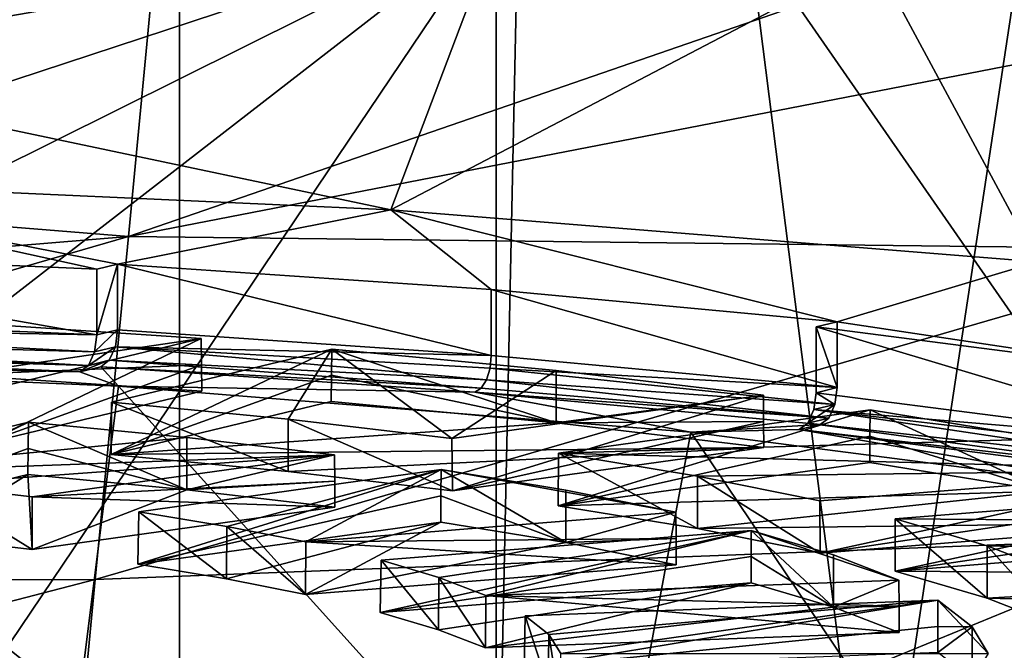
# Model space of a CAD drawing. Header units: millimetres. Extents: x -22 to 72, y 0 to 291.
# Tile 73 of 99: x 3.26 to 6.22, y 261.96 to 263.86. Entities that reach past the tile are written whole.
import ezdxf

# ---------------------------------------------------------------- set-up
doc = ezdxf.new("R2010")
doc.units = ezdxf.units.MM
doc.header["$LTSCALE"] = 65.185185
for name, color, linetype in [('117', 7, 'CONTINUOUS'), ('125', 7, 'CONTINUOUS'), ('129', 7, 'CONTINUOUS'), ('131', 7, 'CONTINUOUS'), ('134', 7, 'CONTINUOUS'), ('137', 7, 'CONTINUOUS'), ('144', 7, 'CONTINUOUS'), ('154', 7, 'CONTINUOUS'), ('156', 7, 'CONTINUOUS'), ('157', 7, 'CONTINUOUS'), ('159', 7, 'CONTINUOUS'), ('181', 7, 'CONTINUOUS'), ('184', 7, 'CONTINUOUS'), ('188', 7, 'CONTINUOUS'), ('192', 7, 'CONTINUOUS'), ('23', 7, 'CONTINUOUS'), ('28', 7, 'CONTINUOUS'), ('294', 7, 'CONTINUOUS'), ('295', 7, 'CONTINUOUS'), ('296', 7, 'CONTINUOUS'), ('297', 7, 'CONTINUOUS'), ('328', 7, 'CONTINUOUS'), ('330', 7, 'CONTINUOUS'), ('331', 7, 'CONTINUOUS'), ('332', 7, 'CONTINUOUS'), ('346', 7, 'CONTINUOUS'), ('347', 7, 'CONTINUOUS'), ('348', 7, 'CONTINUOUS'), ('349', 7, 'CONTINUOUS'), ('350', 7, 'CONTINUOUS'), ('351', 7, 'CONTINUOUS'), ('358', 7, 'CONTINUOUS'), ('359', 7, 'CONTINUOUS'), ('360', 7, 'CONTINUOUS'), ('361', 7, 'CONTINUOUS'), ('362', 7, 'CONTINUOUS'), ('363', 7, 'CONTINUOUS'), ('400', 7, 'CONTINUOUS'), ('401', 7, 'CONTINUOUS'), ('402', 7, 'CONTINUOUS'), ('403', 7, 'CONTINUOUS'), ('404', 7, 'CONTINUOUS'), ('405', 7, 'CONTINUOUS'), ('502', 7, 'CONTINUOUS'), ('503', 7, 'CONTINUOUS'), ('504', 7, 'CONTINUOUS'), ('505', 7, 'CONTINUOUS'), ('506', 7, 'CONTINUOUS'), ('507', 7, 'CONTINUOUS'), ('508', 7, 'CONTINUOUS'), ('509', 7, 'CONTINUOUS'), ('511', 7, 'CONTINUOUS'), ('513', 7, 'CONTINUOUS'), ('580', 7, 'CONTINUOUS'), ('581', 7, 'CONTINUOUS'), ('582', 7, 'CONTINUOUS'), ('583', 7, 'CONTINUOUS'), ('584', 7, 'CONTINUOUS'), ('585', 7, 'CONTINUOUS')]:
    doc.layers.add(name, color=color, linetype=linetype)

msp = doc.modelspace()

# ---------------------------------------------------------------- linework, layer by layer
at = {"layer": '117', "color": 7, "linetype": 'CONTINUOUS'}
for points in [[(3.5438, 262.8773, 228.572), (4.675, 262.8513, 228.0296), (3.5505, 262.9282, 228.5765), (3.5438, 262.8773, 228.572)], [(3.5254, 262.8365, 228.5454), (4.6604, 262.7778, 228.0143), (3.5438, 262.8773, 228.572), (3.5254, 262.8365, 228.5454)], [(4.6604, 262.7778, 228.0143), (4.6712, 262.8125, 228.0284), (3.5438, 262.8773, 228.572), (4.6604, 262.7778, 228.0143)], [(4.6712, 262.8125, 228.0284), (4.675, 262.8513, 228.0296), (3.5438, 262.8773, 228.572), (4.6712, 262.8125, 228.0284)], [(4.675, 262.8513, 228.0296), (4.6712, 262.8125, 228.0284), (5.7156, 262.7542, 227.3387), (4.675, 262.8513, 228.0296)], [(3.5, 262.817, 228.5039), (4.6441, 262.7524, 227.9895), (3.5254, 262.8365, 228.5454), (3.5, 262.817, 228.5039)], [(4.625, 262.7402, 227.9577), (4.6441, 262.7524, 227.9895), (3.5, 262.817, 228.5039), (4.625, 262.7402, 227.9577)], [(4.6441, 262.7524, 227.9895), (4.6604, 262.7778, 228.0143), (3.5254, 262.8365, 228.5454), (4.6441, 262.7524, 227.9895)], [(4.6712, 262.8125, 228.0284), (4.6604, 262.7778, 228.0143), (5.7089, 262.7033, 227.3341), (4.6712, 262.8125, 228.0284)], [(5.7156, 262.7542, 227.3387), (4.6712, 262.8125, 228.0284), (5.7089, 262.7033, 227.3341), (5.7156, 262.7542, 227.3387)], [(4.6604, 262.7778, 228.0143), (4.6441, 262.7524, 227.9895), (5.6904, 262.6625, 227.3076), (4.6604, 262.7778, 228.0143)], [(5.7089, 262.7033, 227.3341), (4.6604, 262.7778, 228.0143), (5.6904, 262.6625, 227.3076), (5.7089, 262.7033, 227.3341)], [(4.6441, 262.7524, 227.9895), (4.625, 262.7402, 227.9577), (5.6904, 262.6625, 227.3076), (4.6441, 262.7524, 227.9895)], [(4.625, 262.7402, 227.9577), (5.6651, 262.643, 227.2661), (5.6904, 262.6625, 227.3076), (4.625, 262.7402, 227.9577)]]:
    msp.add_3dface(points, dxfattribs=at)
at = {"layer": '125', "color": 7, "linetype": 'CONTINUOUS'}
for points in [[(1.5658, 261.3603, 228.4191), (3.368, 261.2829, 227.8686), (1.6517, 262.8403, 228.6697), (1.5658, 261.3603, 228.4191)], [(1.6517, 262.8403, 228.6697), (3.368, 261.2829, 227.8686), (3.5528, 262.7587, 228.089), (1.6517, 262.8403, 228.6697)], [(3.368, 261.2829, 227.8686), (5.0014, 261.1517, 226.9348), (3.5528, 262.7587, 228.089), (3.368, 261.2829, 227.8686)], [(3.5528, 262.7587, 228.089), (5.0014, 261.1517, 226.9348), (5.2759, 262.6202, 227.1039), (3.5528, 262.7587, 228.089)], [(5.0014, 261.1517, 226.9348), (6.3839, 260.9731, 225.6644), (5.2759, 262.6202, 227.1039), (5.0014, 261.1517, 226.9348)], [(5.2759, 262.6202, 227.1039), (6.3839, 260.9731, 225.6644), (6.7343, 262.4319, 225.7639), (5.2759, 262.6202, 227.1039)]]:
    msp.add_3dface(points, dxfattribs=at)
at = {"layer": '129', "color": 7, "linetype": 'CONTINUOUS'}
for points in [[(1.9602, 262.8657, 228.8502), (1.6517, 262.8403, 228.6697), (3.437, 262.8018, 228.3957), (1.9602, 262.8657, 228.8502)], [(1.6517, 262.8403, 228.6697), (3.5528, 262.7587, 228.089), (3.437, 262.8018, 228.3957), (1.6517, 262.8403, 228.6697)], [(3.5528, 262.7587, 228.089), (3.5, 262.817, 228.5039), (3.437, 262.8018, 228.3957), (3.5528, 262.7587, 228.089)], [(4.625, 262.7402, 227.9577), (3.5, 262.817, 228.5039), (3.5528, 262.7587, 228.089), (4.625, 262.7402, 227.9577)], [(4.625, 262.7402, 227.9577), (3.5528, 262.7587, 228.089), (5.2759, 262.6202, 227.1039), (4.625, 262.7402, 227.9577)], [(5.6651, 262.643, 227.2661), (4.625, 262.7402, 227.9577), (5.2759, 262.6202, 227.1039), (5.6651, 262.643, 227.2661)], [(5.6651, 262.643, 227.2661), (5.2759, 262.6202, 227.1039), (5.602, 262.6278, 227.1579), (5.6651, 262.643, 227.2661)], [(5.2759, 262.6202, 227.1039), (6.7343, 262.4319, 225.7639), (5.602, 262.6278, 227.1579), (5.2759, 262.6202, 227.1039)], [(5.602, 262.6278, 227.1579), (6.7343, 262.4319, 225.7639), (6.7369, 262.4819, 226.1198), (5.602, 262.6278, 227.1579)]]:
    msp.add_3dface(points, dxfattribs=at)
at = {"layer": '131', "color": 7, "linetype": 'CONTINUOUS'}
for points in [[(3.5505, 262.9282, 228.5765), (3.5505, 263.1262, 228.5487), (3.4874, 262.913, 228.4683), (3.5505, 262.9282, 228.5765)], [(3.5505, 263.1262, 228.5487), (3.4874, 263.111, 228.4405), (3.4874, 262.913, 228.4683), (3.5505, 263.1262, 228.5487)], [(3.5438, 262.8773, 228.572), (3.5505, 262.9282, 228.5765), (3.4807, 262.8621, 228.4638), (3.5438, 262.8773, 228.572)], [(3.4807, 262.8621, 228.4638), (3.5505, 262.9282, 228.5765), (3.4874, 262.913, 228.4683), (3.4807, 262.8621, 228.4638)], [(3.5254, 262.8365, 228.5454), (3.5438, 262.8773, 228.572), (3.4623, 262.8213, 228.4373), (3.5254, 262.8365, 228.5454)], [(3.4623, 262.8213, 228.4373), (3.5438, 262.8773, 228.572), (3.4807, 262.8621, 228.4638), (3.4623, 262.8213, 228.4373)], [(3.5, 262.817, 228.5039), (3.5254, 262.8365, 228.5454), (3.437, 262.8018, 228.3957), (3.5, 262.817, 228.5039)], [(3.437, 262.8018, 228.3957), (3.5254, 262.8365, 228.5454), (3.4623, 262.8213, 228.4373), (3.437, 262.8018, 228.3957)]]:
    msp.add_3dface(points, dxfattribs=at)
at = {"layer": '134', "color": 7, "linetype": 'CONTINUOUS'}
for points in [[(5.6458, 262.6881, 227.2259), (6.8107, 262.5903, 226.1726), (5.6525, 262.739, 227.2305), (5.6458, 262.6881, 227.2259)], [(5.6273, 262.6473, 227.1994), (6.7891, 262.5176, 226.1629), (5.6458, 262.6881, 227.2259), (5.6273, 262.6473, 227.1994)], [(6.7891, 262.5176, 226.1629), (6.8051, 262.5517, 226.1728), (5.6458, 262.6881, 227.2259), (6.7891, 262.5176, 226.1629)], [(6.8051, 262.5517, 226.1728), (6.8107, 262.5903, 226.1726), (5.6458, 262.6881, 227.2259), (6.8051, 262.5517, 226.1728)], [(5.602, 262.6278, 227.1579), (6.7652, 262.493, 226.1442), (5.6273, 262.6473, 227.1994), (5.602, 262.6278, 227.1579)], [(6.7652, 262.493, 226.1442), (6.7891, 262.5176, 226.1629), (5.6273, 262.6473, 227.1994), (6.7652, 262.493, 226.1442)], [(5.602, 262.6278, 227.1579), (6.7369, 262.4819, 226.1198), (6.7652, 262.493, 226.1442), (5.602, 262.6278, 227.1579)]]:
    msp.add_3dface(points, dxfattribs=at)
at = {"layer": '137', "color": 7, "linetype": 'CONTINUOUS'}
for points in [[(4.6897, 264.1274, 230.7562), (2.3348, 263.7189, 230.8136), (4.3725, 263.2892, 229.7082), (4.6897, 264.1274, 230.7562)], [(5.8255, 264.0497, 230.2033), (4.6897, 264.1274, 230.7562), (4.3725, 263.2892, 229.7082), (5.8255, 264.0497, 230.2033)], [(6.3188, 263.1328, 228.5954), (5.8255, 264.0497, 230.2033), (4.3725, 263.2892, 229.7082), (6.3188, 263.1328, 228.5954)], [(6.8958, 263.9557, 229.5344), (5.8255, 264.0497, 230.2033), (6.3188, 263.1328, 228.5954), (6.8958, 263.9557, 229.5344)], [(4.3725, 263.2892, 229.7082), (2.3348, 263.7189, 230.8136), (2.2351, 263.3858, 230.3959), (4.3725, 263.2892, 229.7082)]]:
    msp.add_3dface(points, dxfattribs=at)
at = {"layer": '144', "color": 7, "linetype": 'CONTINUOUS'}
for points in [[(3.4874, 263.111, 228.4405), (2.2351, 263.3858, 230.3959), (1.9816, 263.1763, 228.9052), (3.4874, 263.111, 228.4405)], [(3.4874, 263.111, 228.4405), (3.5505, 263.1262, 228.5487), (2.2351, 263.3858, 230.3959), (3.4874, 263.111, 228.4405)], [(3.5505, 263.1262, 228.5487), (4.3725, 263.2892, 229.7082), (2.2351, 263.3858, 230.3959), (3.5505, 263.1262, 228.5487)], [(4.3725, 263.2892, 229.7082), (3.5505, 263.1262, 228.5487), (4.675, 263.0494, 228.0018), (4.3725, 263.2892, 229.7082)], [(6.3188, 263.1328, 228.5954), (4.3725, 263.2892, 229.7082), (5.7156, 262.9523, 227.3109), (6.3188, 263.1328, 228.5954)], [(5.7156, 262.9523, 227.3109), (4.3725, 263.2892, 229.7082), (4.675, 263.0494, 228.0018), (5.7156, 262.9523, 227.3109)], [(6.8118, 262.7882, 226.1436), (6.3188, 263.1328, 228.5954), (5.7156, 262.9523, 227.3109), (6.8118, 262.7882, 226.1436)], [(5.6525, 262.9371, 227.2027), (6.8118, 262.7882, 226.1436), (5.7156, 262.9523, 227.3109), (5.6525, 262.9371, 227.2027)]]:
    msp.add_3dface(points, dxfattribs=at)
at = {"layer": '154', "color": 7, "linetype": 'CONTINUOUS'}
for points in [[(4.8544, 268.8223, 208.0032), (7.0153, 268.9959, 209.2386), (5.8255, 261.1502, 209.5727), (4.8544, 268.8223, 208.0032)], [(7.0153, 268.9959, 209.2386), (6.8958, 261.2442, 210.2416), (5.8255, 261.1502, 209.5727), (7.0153, 268.9959, 209.2386)], [(4.6897, 264.158, 208.5862), (4.8544, 268.8223, 208.0032), (4.6897, 261.0725, 209.0198), (4.6897, 264.158, 208.5862)], [(4.8544, 268.8223, 208.0032), (5.8255, 261.1502, 209.5727), (4.6897, 261.0725, 209.0198), (4.8544, 268.8223, 208.0032)]]:
    msp.add_3dface(points, dxfattribs=at)
at = {"layer": '156', "color": 7, "linetype": 'CONTINUOUS'}
msp.add_3dface([(-4.6897, 267.2129, 230.3226), (2.3348, 263.7189, 230.8136), (4.6897, 264.1274, 230.7562), (-4.6897, 267.2129, 230.3226)], dxfattribs=at)
at = {"layer": '157', "color": 7, "linetype": 'CONTINUOUS'}
for points in [[(-2.3348, 260.6641, 209.0772), (-4.6897, 261.0725, 209.0198), (4.6897, 264.158, 208.5862), (-2.3348, 260.6641, 209.0772)], [(4.6897, 264.158, 208.5862), (-4.6897, 261.0725, 209.0198), (-4.6897, 264.158, 208.5862), (4.6897, 264.158, 208.5862)], [(0, 260.5236, 209.0969), (-2.3348, 260.6641, 209.0772), (4.6897, 264.158, 208.5862), (0, 260.5236, 209.0969)], [(0, 260.5236, 209.0969), (4.6897, 264.158, 208.5862), (2.3348, 260.6641, 209.0772), (0, 260.5236, 209.0969)], [(4.6897, 264.158, 208.5862), (4.6897, 261.0725, 209.0198), (2.3348, 260.6641, 209.0772), (4.6897, 264.158, 208.5862)]]:
    msp.add_3dface(points, dxfattribs=at)
at = {"layer": '159', "color": 7, "linetype": 'CONTINUOUS'}
for points in [[(1.9799, 262.9394, 228.931), (3.4874, 262.913, 228.4683), (1.9816, 262.9783, 228.933), (1.9799, 262.9394, 228.931)], [(1.9753, 262.9043, 228.9145), (3.4807, 262.8621, 228.4638), (1.9799, 262.9394, 228.931), (1.9753, 262.9043, 228.9145)], [(3.4807, 262.8621, 228.4638), (3.4874, 262.913, 228.4683), (1.9799, 262.9394, 228.931), (3.4807, 262.8621, 228.4638)], [(1.9602, 262.8657, 228.8502), (3.4623, 262.8213, 228.4373), (1.9683, 262.8784, 228.8862), (1.9602, 262.8657, 228.8502)], [(1.9683, 262.8784, 228.8862), (3.4623, 262.8213, 228.4373), (1.9753, 262.9043, 228.9145), (1.9683, 262.8784, 228.8862)], [(3.4623, 262.8213, 228.4373), (3.4807, 262.8621, 228.4638), (1.9753, 262.9043, 228.9145), (3.4623, 262.8213, 228.4373)], [(1.9602, 262.8657, 228.8502), (3.437, 262.8018, 228.3957), (3.4623, 262.8213, 228.4373), (1.9602, 262.8657, 228.8502)]]:
    msp.add_3dface(points, dxfattribs=at)
at = {"layer": '181', "color": 7, "linetype": 'CONTINUOUS', "true_color": 0xcad1ee}
for points in [[(3.5505, 262.9282, 228.5765), (4.675, 262.8513, 228.0296), (3.5505, 263.1262, 228.5487), (3.5505, 262.9282, 228.5765)], [(3.5505, 263.1262, 228.5487), (4.675, 262.8513, 228.0296), (4.675, 263.0494, 228.0018), (3.5505, 263.1262, 228.5487)], [(4.675, 262.8513, 228.0296), (5.7156, 262.7542, 227.3387), (4.675, 263.0494, 228.0018), (4.675, 262.8513, 228.0296)], [(5.7156, 262.7542, 227.3387), (5.7156, 262.9523, 227.3109), (4.675, 263.0494, 228.0018), (5.7156, 262.7542, 227.3387)]]:
    msp.add_3dface(points, dxfattribs=at)
at = {"layer": '184', "color": 7, "linetype": 'CONTINUOUS', "true_color": 0xcad1ee}
for points in [[(5.6525, 262.739, 227.2305), (6.8107, 262.5903, 226.1726), (5.6525, 262.9371, 227.2027), (5.6525, 262.739, 227.2305)], [(6.8107, 262.5903, 226.1726), (6.8118, 262.7882, 226.1436), (5.6525, 262.9371, 227.2027), (6.8107, 262.5903, 226.1726)]]:
    msp.add_3dface(points, dxfattribs=at)
at = {"layer": '188', "color": 7, "linetype": 'CONTINUOUS', "true_color": 0xcad1ee}
for points in [[(5.7156, 262.7542, 227.3387), (5.6525, 262.9371, 227.2027), (5.7156, 262.9523, 227.3109), (5.7156, 262.7542, 227.3387)], [(5.7156, 262.7542, 227.3387), (5.6525, 262.739, 227.2305), (5.6525, 262.9371, 227.2027), (5.7156, 262.7542, 227.3387)], [(5.7089, 262.7033, 227.3341), (5.6458, 262.6881, 227.2259), (5.6525, 262.739, 227.2305), (5.7089, 262.7033, 227.3341)], [(5.7156, 262.7542, 227.3387), (5.7089, 262.7033, 227.3341), (5.6525, 262.739, 227.2305), (5.7156, 262.7542, 227.3387)], [(5.7089, 262.7033, 227.3341), (5.6904, 262.6625, 227.3076), (5.6273, 262.6473, 227.1994), (5.7089, 262.7033, 227.3341)], [(5.7089, 262.7033, 227.3341), (5.6273, 262.6473, 227.1994), (5.6458, 262.6881, 227.2259), (5.7089, 262.7033, 227.3341)], [(5.6651, 262.643, 227.2661), (5.602, 262.6278, 227.1579), (5.6273, 262.6473, 227.1994), (5.6651, 262.643, 227.2661)], [(5.6904, 262.6625, 227.3076), (5.6651, 262.643, 227.2661), (5.6273, 262.6473, 227.1994), (5.6904, 262.6625, 227.3076)]]:
    msp.add_3dface(points, dxfattribs=at)
at = {"layer": '192', "color": 7, "linetype": 'CONTINUOUS', "true_color": 0xcad1ee}
for points in [[(3.4874, 262.913, 228.4683), (3.4874, 263.111, 228.4405), (1.9816, 263.1763, 228.9052), (3.4874, 262.913, 228.4683)], [(3.4874, 262.913, 228.4683), (1.9816, 263.1763, 228.9052), (1.9816, 262.9783, 228.933), (3.4874, 262.913, 228.4683)]]:
    msp.add_3dface(points, dxfattribs=at)
at = {"layer": '23', "color": 7, "linetype": 'CONTINUOUS'}
for points in [[(3.7365, 261.556, -9.4932), (0, 264.5529, -8.3425), (3.7379, 266.5852, -7.2379), (3.7365, 261.556, -9.4932)], [(3.7365, 261.556, -9.4932), (3.7379, 266.5852, -7.2379), (7.4617, 261.2178, -9.3628), (3.7365, 261.556, -9.4932)], [(7.4617, 261.2178, -9.3628), (3.7379, 266.5852, -7.2379), (7.467, 266.1676, -7.1538), (7.4617, 261.2178, -9.3628)], [(0, 261.5185, -9.5994), (0, 264.5529, -8.3425), (3.7365, 261.556, -9.4932), (0, 261.5185, -9.5994)]]:
    msp.add_3dface(points, dxfattribs=at)
at = {"layer": '28', "color": 7, "linetype": 'CONTINUOUS'}
for points in [[(7.0261, 263.8772, 26.6951), (7.1181, 264.4303, 28.1873), (3.5829, 263.2095, 26.7534), (7.0261, 263.8772, 26.6951)], [(7.1181, 264.4303, 28.1873), (3.6561, 263.9783, 29.0086), (3.5829, 263.2095, 26.7534), (7.1181, 264.4303, 28.1873)], [(3.5829, 263.2095, 26.7534), (3.6561, 263.9783, 29.0086), (0, 263.4987, 28.055), (3.5829, 263.2095, 26.7534)], [(0, 263.4987, 28.055), (3.6561, 263.9783, 29.0086), (0, 263.9322, 29.5436), (0, 263.4987, 28.055)], [(6.908, 263.1696, 25.1569), (7.0261, 263.8772, 26.6951), (3.5829, 263.2095, 26.7534), (6.908, 263.1696, 25.1569)], [(0, 262.9136, 26.4973), (3.5829, 263.2095, 26.7534), (0, 263.4987, 28.055), (0, 262.9136, 26.4973)], [(3.4825, 262.1765, 24.54), (3.5829, 263.2095, 26.7534), (0, 262.1708, 24.8928), (3.4825, 262.1765, 24.54)], [(0, 262.1708, 24.8928), (3.5829, 263.2095, 26.7534), (0, 262.9136, 26.4973), (0, 262.1708, 24.8928)], [(6.908, 263.1696, 25.1569), (3.5829, 263.2095, 26.7534), (3.4825, 262.1765, 24.54), (6.908, 263.1696, 25.1569)], [(6.7662, 262.3034, 23.594), (6.908, 263.1696, 25.1569), (3.4825, 262.1765, 24.54), (6.7662, 262.3034, 23.594)], [(6.6044, 261.2808, 22.0333), (6.7662, 262.3034, 23.594), (3.3625, 260.9062, 22.4047), (6.6044, 261.2808, 22.0333)], [(6.7662, 262.3034, 23.594), (3.4825, 262.1765, 24.54), (3.3625, 260.9062, 22.4047), (6.7662, 262.3034, 23.594)], [(3.3625, 260.9062, 22.4047), (3.4825, 262.1765, 24.54), (0, 261.273, 23.2746), (3.3625, 260.9062, 22.4047)], [(0, 261.273, 23.2746), (3.4825, 262.1765, 24.54), (0, 262.1708, 24.8928), (0, 261.273, 23.2746)]]:
    msp.add_3dface(points, dxfattribs=at)
at = {"layer": '294', "color": 7, "linetype": 'CONTINUOUS'}
for points in [[(3.139, 262.7423, 225.8168), (3.1406, 262.5843, 225.8381), (3.8018, 262.9021, 226.9536), (3.139, 262.7423, 225.8168)], [(3.8018, 262.9021, 226.9536), (3.1406, 262.5843, 225.8381), (3.8026, 262.8231, 226.9643), (3.8018, 262.9021, 226.9536)], [(3.8034, 262.7441, 226.975), (3.8026, 262.8231, 226.9643), (3.1406, 262.5843, 225.8381), (3.8034, 262.7441, 226.975)]]:
    msp.add_3dface(points, dxfattribs=at)
at = {"layer": '295', "color": 7, "linetype": 'CONTINUOUS', "true_color": 0xcad1ee}
msp.add_3dface([(3.139, 262.7423, 225.8168), (3.8018, 262.9021, 226.9536), (3.0616, 262.9511, 227.3023), (3.139, 262.7423, 225.8168)], dxfattribs=at)
at = {"layer": '296', "linetype": 'CONTINUOUS'}
msp.add_3dface([(3.8034, 262.7441, 226.975), (3.1406, 262.5843, 225.8381), (3.0614, 262.7932, 227.3245), (3.8034, 262.7441, 226.975)], dxfattribs=at)
at = {"layer": '297', "color": 7, "linetype": 'CONTINUOUS', "true_color": 0xcad1ee}
for points in [[(3.0616, 262.9511, 227.3023), (3.8018, 262.9021, 226.9536), (3.0614, 262.7932, 227.3245), (3.0616, 262.9511, 227.3023)], [(3.8018, 262.9021, 226.9536), (3.8026, 262.8231, 226.9643), (3.0614, 262.7932, 227.3245), (3.8018, 262.9021, 226.9536)], [(3.8026, 262.8231, 226.9643), (3.8034, 262.7441, 226.975), (3.0614, 262.7932, 227.3245), (3.8026, 262.8231, 226.9643)]]:
    msp.add_3dface(points, dxfattribs=at)
at = {"layer": '328', "color": 7, "linetype": 'CONTINUOUS'}
for points in [[(5.89, 262.2016, 223.1154), (5.8909, 262.3593, 223.0917), (7.0389, 262.4515, 223.748), (5.89, 262.2016, 223.1154)], [(7.0385, 262.3727, 223.7599), (5.89, 262.2016, 223.1154), (7.0389, 262.4515, 223.748), (7.0385, 262.3727, 223.7599)], [(7.038, 262.2939, 223.7718), (5.89, 262.2016, 223.1154), (7.0385, 262.3727, 223.7599), (7.038, 262.2939, 223.7718)]]:
    msp.add_3dface(points, dxfattribs=at)
at = {"layer": '330', "color": 7, "linetype": 'CONTINUOUS'}
for points in [[(5.8909, 262.3593, 223.0917), (5.89, 262.2016, 223.1154), (6.1669, 262.1201, 222.535), (5.8909, 262.3593, 223.0917)], [(5.8909, 262.3593, 223.0917), (6.1669, 262.1201, 222.535), (6.1669, 262.2779, 222.5128), (5.8909, 262.3593, 223.0917)], [(6.3856, 262.0351, 221.9306), (6.3851, 262.1932, 221.9102), (6.1669, 262.2779, 222.5128), (6.3856, 262.0351, 221.9306)], [(6.1669, 262.1201, 222.535), (6.3856, 262.0351, 221.9306), (6.1669, 262.2779, 222.5128), (6.1669, 262.1201, 222.535)]]:
    msp.add_3dface(points, dxfattribs=at)
at = {"layer": '331', "color": 7, "linetype": 'CONTINUOUS', "true_color": 0xcad1ee}
for points in [[(7.0389, 262.4515, 223.748), (5.8909, 262.3593, 223.0917), (7.3911, 262.3485, 223.0148), (7.0389, 262.4515, 223.748)], [(5.8909, 262.3593, 223.0917), (6.1669, 262.2779, 222.5128), (7.3911, 262.3485, 223.0148), (5.8909, 262.3593, 223.0917)], [(6.1669, 262.2779, 222.5128), (7.6655, 262.241, 222.2499), (7.3911, 262.3485, 223.0148), (6.1669, 262.2779, 222.5128)], [(6.3851, 262.1932, 221.9102), (7.6655, 262.241, 222.2499), (6.1669, 262.2779, 222.5128), (6.3851, 262.1932, 221.9102)]]:
    msp.add_3dface(points, dxfattribs=at)
at = {"layer": '332', "linetype": 'CONTINUOUS'}
for points in [[(5.89, 262.2016, 223.1154), (7.038, 262.2939, 223.7718), (7.391, 262.1906, 223.0371), (5.89, 262.2016, 223.1154)], [(6.1669, 262.1201, 222.535), (5.89, 262.2016, 223.1154), (7.391, 262.1906, 223.0371), (6.1669, 262.1201, 222.535)], [(7.6661, 262.0829, 222.2704), (6.1669, 262.1201, 222.535), (7.391, 262.1906, 223.0371), (7.6661, 262.0829, 222.2704)], [(7.6661, 262.0829, 222.2704), (6.3856, 262.0351, 221.9306), (6.1669, 262.1201, 222.535), (7.6661, 262.0829, 222.2704)]]:
    msp.add_3dface(points, dxfattribs=at)
at = {"layer": '346', "color": 7, "linetype": 'CONTINUOUS'}
for points in [[(4.2029, 262.552, 224.4631), (3.2932, 262.4254, 223.5622), (4.2036, 262.473, 224.4736), (4.2029, 262.552, 224.4631)], [(4.2043, 262.394, 224.4841), (4.2036, 262.473, 224.4736), (3.2932, 262.4254, 223.5622), (4.2043, 262.394, 224.4841)], [(3.2932, 262.2672, 223.5819), (4.2043, 262.394, 224.4841), (3.2932, 262.4254, 223.5622), (3.2932, 262.2672, 223.5819)]]:
    msp.add_3dface(points, dxfattribs=at)
at = {"layer": '347', "color": 7, "linetype": 'CONTINUOUS'}
for points in [[(3.2932, 262.2672, 223.5819), (2.9765, 262.4623, 223.8246), (2.9754, 262.3042, 223.8453), (3.2932, 262.2672, 223.5819)], [(3.2932, 262.2672, 223.5819), (3.2932, 262.4254, 223.5622), (2.9765, 262.4623, 223.8246), (3.2932, 262.2672, 223.5819)]]:
    msp.add_3dface(points, dxfattribs=at)
at = {"layer": '348', "color": 7, "linetype": 'CONTINUOUS'}
for points in [[(2.6363, 262.3374, 224.0811), (2.6387, 262.4953, 224.0595), (3.282, 262.6504, 225.1629), (2.6363, 262.3374, 224.0811)], [(3.2812, 262.5715, 225.1745), (2.6363, 262.3374, 224.0811), (3.282, 262.6504, 225.1629), (3.2812, 262.5715, 225.1745)], [(3.2805, 262.4926, 225.1861), (2.6363, 262.3374, 224.0811), (3.2812, 262.5715, 225.1745), (3.2805, 262.4926, 225.1861)]]:
    msp.add_3dface(points, dxfattribs=at)
at = {"layer": '349', "color": 7, "linetype": 'CONTINUOUS', "true_color": 0xcad1ee}
for points in [[(3.282, 262.6504, 225.1629), (2.6387, 262.4953, 224.0595), (3.7591, 262.6042, 224.8345), (3.282, 262.6504, 225.1629)], [(2.6387, 262.4953, 224.0595), (4.2029, 262.552, 224.4631), (3.7591, 262.6042, 224.8345), (2.6387, 262.4953, 224.0595)], [(4.2029, 262.552, 224.4631), (2.6387, 262.4953, 224.0595), (2.9765, 262.4623, 223.8246), (4.2029, 262.552, 224.4631)], [(3.2932, 262.4254, 223.5622), (4.2029, 262.552, 224.4631), (2.9765, 262.4623, 223.8246), (3.2932, 262.4254, 223.5622)]]:
    msp.add_3dface(points, dxfattribs=at)
at = {"layer": '350', "linetype": 'CONTINUOUS'}
for points in [[(2.9754, 262.3042, 223.8453), (2.6363, 262.3374, 224.0811), (3.2805, 262.4926, 225.1861), (2.9754, 262.3042, 223.8453)], [(3.2932, 262.2672, 223.5819), (2.9754, 262.3042, 223.8453), (3.2805, 262.4926, 225.1861), (3.2932, 262.2672, 223.5819)], [(3.2932, 262.2672, 223.5819), (3.2805, 262.4926, 225.1861), (3.759, 262.4464, 224.8567), (3.2932, 262.2672, 223.5819)], [(4.2043, 262.394, 224.4841), (3.2932, 262.2672, 223.5819), (3.759, 262.4464, 224.8567), (4.2043, 262.394, 224.4841)]]:
    msp.add_3dface(points, dxfattribs=at)
at = {"layer": '351', "color": 7, "linetype": 'CONTINUOUS', "true_color": 0xcad1ee}
for points in [[(3.2812, 262.5715, 225.1745), (3.282, 262.6504, 225.1629), (3.759, 262.4464, 224.8567), (3.2812, 262.5715, 225.1745)], [(3.282, 262.6504, 225.1629), (3.7591, 262.6042, 224.8345), (3.759, 262.4464, 224.8567), (3.282, 262.6504, 225.1629)], [(3.7591, 262.6042, 224.8345), (4.2029, 262.552, 224.4631), (3.759, 262.4464, 224.8567), (3.7591, 262.6042, 224.8345)], [(3.2805, 262.4926, 225.1861), (3.2812, 262.5715, 225.1745), (3.759, 262.4464, 224.8567), (3.2805, 262.4926, 225.1861)], [(4.2029, 262.552, 224.4631), (4.2036, 262.473, 224.4736), (3.759, 262.4464, 224.8567), (4.2029, 262.552, 224.4631)], [(4.2036, 262.473, 224.4736), (4.2043, 262.394, 224.4841), (3.759, 262.4464, 224.8567), (4.2036, 262.473, 224.4736)]]:
    msp.add_3dface(points, dxfattribs=at)
at = {"layer": '358', "color": 7, "linetype": 'CONTINUOUS'}
for points in [[(4.8765, 262.3989, 224.5191), (4.8777, 262.5566, 224.4956), (5.8151, 262.6871, 225.4238), (4.8765, 262.3989, 224.5191)], [(5.8145, 262.6082, 225.4356), (4.8765, 262.3989, 224.5191), (5.8151, 262.6871, 225.4238), (5.8145, 262.6082, 225.4356)], [(5.8138, 262.5294, 225.4473), (4.8765, 262.3989, 224.5191), (5.8145, 262.6082, 225.4356), (5.8138, 262.5294, 225.4473)]]:
    msp.add_3dface(points, dxfattribs=at)
at = {"layer": '359', "color": 7, "linetype": 'CONTINUOUS'}
for points in [[(4.8777, 262.5566, 224.4956), (4.8765, 262.3989, 224.5191), (5.2956, 262.3301, 224.0293), (4.8777, 262.5566, 224.4956)], [(4.8777, 262.5566, 224.4956), (5.2956, 262.3301, 224.0293), (5.2956, 262.488, 224.0072), (4.8777, 262.5566, 224.4956)], [(5.6648, 262.2559, 223.5017), (5.6639, 262.414, 223.481), (5.2956, 262.488, 224.0072), (5.6648, 262.2559, 223.5017)], [(5.2956, 262.3301, 224.0293), (5.6648, 262.2559, 223.5017), (5.2956, 262.488, 224.0072), (5.2956, 262.3301, 224.0293)]]:
    msp.add_3dface(points, dxfattribs=at)
at = {"layer": '360', "color": 7, "linetype": 'CONTINUOUS'}
for points in [[(5.6639, 262.414, 223.481), (5.6648, 262.2559, 223.5017), (6.8119, 262.5063, 224.1374), (5.6639, 262.414, 223.481)], [(6.8119, 262.5063, 224.1374), (5.6648, 262.2559, 223.5017), (6.8124, 262.4272, 224.1477), (6.8119, 262.5063, 224.1374)], [(6.8129, 262.3482, 224.158), (6.8124, 262.4272, 224.1477), (5.6648, 262.2559, 223.5017), (6.8129, 262.3482, 224.158)]]:
    msp.add_3dface(points, dxfattribs=at)
at = {"layer": '361', "color": 7, "linetype": 'CONTINUOUS', "true_color": 0xcad1ee}
for points in [[(5.8151, 262.6871, 225.4238), (4.8777, 262.5566, 224.4956), (6.3469, 262.6002, 224.8058), (5.8151, 262.6871, 225.4238)], [(4.8777, 262.5566, 224.4956), (6.8119, 262.5063, 224.1374), (6.3469, 262.6002, 224.8058), (4.8777, 262.5566, 224.4956)], [(4.8777, 262.5566, 224.4956), (5.2956, 262.488, 224.0072), (6.8119, 262.5063, 224.1374), (4.8777, 262.5566, 224.4956)], [(5.2956, 262.488, 224.0072), (5.6639, 262.414, 223.481), (6.8119, 262.5063, 224.1374), (5.2956, 262.488, 224.0072)]]:
    msp.add_3dface(points, dxfattribs=at)
at = {"layer": '362', "linetype": 'CONTINUOUS'}
for points in [[(4.8765, 262.3989, 224.5191), (5.8138, 262.5294, 225.4473), (6.3468, 262.4423, 224.8281), (4.8765, 262.3989, 224.5191)], [(5.2956, 262.3301, 224.0293), (4.8765, 262.3989, 224.5191), (6.3468, 262.4423, 224.8281), (5.2956, 262.3301, 224.0293)], [(6.8129, 262.3482, 224.158), (5.2956, 262.3301, 224.0293), (6.3468, 262.4423, 224.8281), (6.8129, 262.3482, 224.158)], [(5.6648, 262.2559, 223.5017), (5.2956, 262.3301, 224.0293), (6.8129, 262.3482, 224.158), (5.6648, 262.2559, 223.5017)]]:
    msp.add_3dface(points, dxfattribs=at)
at = {"layer": '363', "color": 7, "linetype": 'CONTINUOUS', "true_color": 0xcad1ee}
for points in [[(5.8145, 262.6082, 225.4356), (5.8151, 262.6871, 225.4238), (6.3468, 262.4423, 224.8281), (5.8145, 262.6082, 225.4356)], [(5.8151, 262.6871, 225.4238), (6.3469, 262.6002, 224.8058), (6.3468, 262.4423, 224.8281), (5.8151, 262.6871, 225.4238)], [(5.8138, 262.5294, 225.4473), (5.8145, 262.6082, 225.4356), (6.3468, 262.4423, 224.8281), (5.8138, 262.5294, 225.4473)]]:
    msp.add_3dface(points, dxfattribs=at)
at = {"layer": '400', "color": 7, "linetype": 'CONTINUOUS'}
for points in [[(3.5306, 262.5529, 225.6151), (3.5321, 262.7107, 225.592), (4.195, 262.8705, 226.7288), (3.5306, 262.5529, 225.6151)], [(4.1942, 262.7916, 226.7404), (3.5306, 262.5529, 225.6151), (4.195, 262.8705, 226.7288), (4.1942, 262.7916, 226.7404)], [(4.1934, 262.7127, 226.752), (3.5306, 262.5529, 225.6151), (4.1942, 262.7916, 226.7404), (4.1934, 262.7127, 226.752)]]:
    msp.add_3dface(points, dxfattribs=at)
at = {"layer": '401', "color": 7, "linetype": 'CONTINUOUS'}
for points in [[(3.5321, 262.7107, 225.592), (3.5306, 262.5529, 225.6151), (4.0635, 262.5016, 225.2495), (3.5321, 262.7107, 225.592)], [(3.5321, 262.7107, 225.592), (4.0635, 262.5016, 225.2495), (4.0635, 262.6594, 225.2273), (3.5321, 262.7107, 225.592)], [(4.558, 262.4432, 224.8344), (4.5567, 262.6013, 224.8135), (4.0635, 262.6594, 225.2273), (4.558, 262.4432, 224.8344)], [(4.0635, 262.5016, 225.2495), (4.558, 262.4432, 224.8344), (4.0635, 262.6594, 225.2273), (4.0635, 262.5016, 225.2495)]]:
    msp.add_3dface(points, dxfattribs=at)
at = {"layer": '402', "color": 7, "linetype": 'CONTINUOUS'}
for points in [[(4.5567, 262.6013, 224.8135), (4.558, 262.4432, 224.8344), (5.4941, 262.7317, 225.7417), (4.5567, 262.6013, 224.8135)], [(5.4941, 262.7317, 225.7417), (4.558, 262.4432, 224.8344), (5.4947, 262.6527, 225.7522), (5.4941, 262.7317, 225.7417)], [(5.4954, 262.5737, 225.7627), (5.4947, 262.6527, 225.7522), (4.558, 262.4432, 224.8344), (5.4954, 262.5737, 225.7627)]]:
    msp.add_3dface(points, dxfattribs=at)
at = {"layer": '403', "color": 7, "linetype": 'CONTINUOUS', "true_color": 0xcad1ee}
for points in [[(4.195, 262.8705, 226.7288), (3.5321, 262.7107, 225.592), (4.0635, 262.6594, 225.2273), (4.195, 262.8705, 226.7288)], [(4.5567, 262.6013, 224.8135), (4.195, 262.8705, 226.7288), (4.0635, 262.6594, 225.2273), (4.5567, 262.6013, 224.8135)], [(4.195, 262.8705, 226.7288), (4.5567, 262.6013, 224.8135), (4.8702, 262.8057, 226.2682), (4.195, 262.8705, 226.7288)], [(4.5567, 262.6013, 224.8135), (5.4941, 262.7317, 225.7417), (4.8702, 262.8057, 226.2682), (4.5567, 262.6013, 224.8135)]]:
    msp.add_3dface(points, dxfattribs=at)
at = {"layer": '404', "linetype": 'CONTINUOUS'}
for points in [[(3.5306, 262.5529, 225.6151), (4.1934, 262.7127, 226.752), (4.87, 262.6479, 226.2905), (3.5306, 262.5529, 225.6151)], [(5.4954, 262.5737, 225.7627), (3.5306, 262.5529, 225.6151), (4.87, 262.6479, 226.2905), (5.4954, 262.5737, 225.7627)], [(4.0635, 262.5016, 225.2495), (3.5306, 262.5529, 225.6151), (5.4954, 262.5737, 225.7627), (4.0635, 262.5016, 225.2495)], [(4.558, 262.4432, 224.8344), (4.0635, 262.5016, 225.2495), (5.4954, 262.5737, 225.7627), (4.558, 262.4432, 224.8344)]]:
    msp.add_3dface(points, dxfattribs=at)
at = {"layer": '405', "color": 7, "linetype": 'CONTINUOUS', "true_color": 0xcad1ee}
for points in [[(4.1942, 262.7916, 226.7404), (4.195, 262.8705, 226.7288), (4.87, 262.6479, 226.2905), (4.1942, 262.7916, 226.7404)], [(4.195, 262.8705, 226.7288), (4.8702, 262.8057, 226.2682), (4.87, 262.6479, 226.2905), (4.195, 262.8705, 226.7288)], [(4.1934, 262.7127, 226.752), (4.1942, 262.7916, 226.7404), (4.87, 262.6479, 226.2905), (4.1934, 262.7127, 226.752)], [(4.8702, 262.8057, 226.2682), (5.4941, 262.7317, 225.7417), (4.87, 262.6479, 226.2905), (4.8702, 262.8057, 226.2682)], [(5.4941, 262.7317, 225.7417), (5.4947, 262.6527, 225.7522), (4.87, 262.6479, 226.2905), (5.4941, 262.7317, 225.7417)], [(5.4947, 262.6527, 225.7522), (5.4954, 262.5737, 225.7627), (4.87, 262.6479, 226.2905), (5.4947, 262.6527, 225.7522)]]:
    msp.add_3dface(points, dxfattribs=at)
at = {"layer": '502', "color": 7, "linetype": 'CONTINUOUS'}
for points in [[(4.5156, 262.0249, 221.8576), (4.3434, 262.235, 222.2069), (4.3409, 262.0772, 222.2298), (4.5156, 262.0249, 221.8576)], [(4.5173, 262.1828, 221.8361), (4.3434, 262.235, 222.2069), (4.5156, 262.0249, 221.8576), (4.5173, 262.1828, 221.8361)], [(4.6578, 261.9707, 221.4722), (4.5173, 262.1828, 221.8361), (4.5156, 262.0249, 221.8576), (4.6578, 261.9707, 221.4722)], [(4.659, 262.1289, 221.4522), (4.5173, 262.1828, 221.8361), (4.6578, 261.9707, 221.4722), (4.659, 262.1289, 221.4522)]]:
    msp.add_3dface(points, dxfattribs=at)
at = {"layer": '503', "color": 7, "linetype": 'CONTINUOUS'}
for points in [[(4.3409, 262.0772, 222.2298), (4.3434, 262.235, 222.2069), (5.4576, 262.3245, 222.8439), (4.3409, 262.0772, 222.2298)], [(5.4572, 262.2457, 222.8558), (4.3409, 262.0772, 222.2298), (5.4576, 262.3245, 222.8439), (5.4572, 262.2457, 222.8558)], [(5.4567, 262.1668, 222.8677), (4.3409, 262.0772, 222.2298), (5.4572, 262.2457, 222.8558), (5.4567, 262.1668, 222.8677)]]:
    msp.add_3dface(points, dxfattribs=at)
at = {"layer": '504', "color": 7, "linetype": 'CONTINUOUS'}
for points in [[(5.9018, 262.1752, 221.7819), (4.659, 262.1289, 221.4522), (5.9021, 262.0962, 221.7922), (5.9018, 262.1752, 221.7819)], [(4.659, 262.1289, 221.4522), (4.6578, 261.9707, 221.4722), (5.9023, 262.0171, 221.8024), (4.659, 262.1289, 221.4522)], [(5.9023, 262.0171, 221.8024), (5.9021, 262.0962, 221.7922), (4.659, 262.1289, 221.4522), (5.9023, 262.0171, 221.8024)]]:
    msp.add_3dface(points, dxfattribs=at)
at = {"layer": '505', "color": 7, "linetype": 'CONTINUOUS', "true_color": 0xcad1ee}
for points in [[(4.3434, 262.235, 222.2069), (4.5173, 262.1828, 221.8361), (5.4576, 262.3245, 222.8439), (4.3434, 262.235, 222.2069)], [(4.5173, 262.1828, 221.8361), (4.659, 262.1289, 221.4522), (5.4576, 262.3245, 222.8439), (4.5173, 262.1828, 221.8361)], [(5.4576, 262.3245, 222.8439), (4.659, 262.1289, 221.4522), (5.9018, 262.1752, 221.7819), (5.4576, 262.3245, 222.8439)], [(5.4576, 262.3245, 222.8439), (5.9018, 262.1752, 221.7819), (5.705, 262.2513, 222.3232), (5.4576, 262.3245, 222.8439)]]:
    msp.add_3dface(points, dxfattribs=at)
at = {"layer": '506', "linetype": 'CONTINUOUS'}
for points in [[(4.5156, 262.0249, 221.8576), (4.3409, 262.0772, 222.2298), (5.4567, 262.1668, 222.8677), (4.5156, 262.0249, 221.8576)], [(4.6578, 261.9707, 221.4722), (4.5156, 262.0249, 221.8576), (5.4567, 262.1668, 222.8677), (4.6578, 261.9707, 221.4722)], [(4.6578, 261.9707, 221.4722), (5.4567, 262.1668, 222.8677), (5.7049, 262.0934, 222.3455), (4.6578, 261.9707, 221.4722)], [(5.9023, 262.0171, 221.8024), (4.6578, 261.9707, 221.4722), (5.7049, 262.0934, 222.3455), (5.9023, 262.0171, 221.8024)]]:
    msp.add_3dface(points, dxfattribs=at)
at = {"layer": '507', "color": 7, "linetype": 'CONTINUOUS', "true_color": 0xcad1ee}
for points in [[(5.4572, 262.2457, 222.8558), (5.4576, 262.3245, 222.8439), (5.7049, 262.0934, 222.3455), (5.4572, 262.2457, 222.8558)], [(5.4576, 262.3245, 222.8439), (5.705, 262.2513, 222.3232), (5.7049, 262.0934, 222.3455), (5.4576, 262.3245, 222.8439)], [(5.4567, 262.1668, 222.8677), (5.4572, 262.2457, 222.8558), (5.7049, 262.0934, 222.3455), (5.4567, 262.1668, 222.8677)], [(5.705, 262.2513, 222.3232), (5.9018, 262.1752, 221.7819), (5.7049, 262.0934, 222.3455), (5.705, 262.2513, 222.3232)], [(5.9018, 262.1752, 221.7819), (5.9021, 262.0962, 221.7922), (5.7049, 262.0934, 222.3455), (5.9018, 262.1752, 221.7819)], [(5.9021, 262.0962, 221.7922), (5.9023, 262.0171, 221.8024), (5.7049, 262.0934, 222.3455), (5.9021, 262.0962, 221.7922)]]:
    msp.add_3dface(points, dxfattribs=at)
at = {"layer": '508', "color": 7, "linetype": 'CONTINUOUS'}
for points in [[(4.8459, 261.8533, 220.6372), (4.7765, 262.0679, 221.0179), (4.7744, 261.9101, 221.0414), (4.8459, 261.8533, 220.6372)], [(4.8477, 262.0113, 220.6152), (4.7765, 262.0679, 221.0179), (4.8459, 261.8533, 220.6372), (4.8477, 262.0113, 220.6152)], [(4.8825, 261.7959, 220.2284), (4.8477, 262.0113, 220.6152), (4.8459, 261.8533, 220.6372), (4.8825, 261.7959, 220.2284)], [(4.8842, 261.954, 220.208), (4.8477, 262.0113, 220.6152), (4.8825, 261.7959, 220.2284), (4.8842, 261.954, 220.208)]]:
    msp.add_3dface(points, dxfattribs=at)
at = {"layer": '509', "color": 7, "linetype": 'CONTINUOUS'}
for points in [[(4.7744, 261.9101, 221.0414), (4.7765, 262.0679, 221.0179), (6.0193, 262.1142, 221.3477), (4.7744, 261.9101, 221.0414)], [(4.7744, 261.9101, 221.0414), (6.0193, 262.1142, 221.3477), (6.0191, 262.0354, 221.3596), (4.7744, 261.9101, 221.0414)], [(6.0189, 261.9566, 221.3716), (4.7744, 261.9101, 221.0414), (6.0191, 262.0354, 221.3596), (6.0189, 261.9566, 221.3716)]]:
    msp.add_3dface(points, dxfattribs=at)
at = {"layer": '511', "color": 7, "linetype": 'CONTINUOUS', "true_color": 0xcad1ee}
for points in [[(4.7765, 262.0679, 221.0179), (4.8477, 262.0113, 220.6152), (6.0193, 262.1142, 221.3477), (4.7765, 262.0679, 221.0179)], [(4.8477, 262.0113, 220.6152), (4.8842, 261.954, 220.208), (6.0193, 262.1142, 221.3477), (4.8477, 262.0113, 220.6152)], [(6.0193, 262.1142, 221.3477), (4.8842, 261.954, 220.208), (6.1708, 261.954, 220.208), (6.0193, 262.1142, 221.3477)], [(6.0193, 262.1142, 221.3477), (6.1708, 261.954, 220.208), (6.1222, 262.0346, 220.7813), (6.0193, 262.1142, 221.3477)]]:
    msp.add_3dface(points, dxfattribs=at)
at = {"layer": '513', "color": 7, "linetype": 'CONTINUOUS', "true_color": 0xcad1ee}
for points in [[(6.0191, 262.0354, 221.3596), (6.0193, 262.1142, 221.3477), (6.1222, 262.0346, 220.7813), (6.0191, 262.0354, 221.3596)], [(6.0189, 261.9566, 221.3716), (6.0191, 262.0354, 221.3596), (6.1222, 262.0346, 220.7813), (6.0189, 261.9566, 221.3716)], [(6.0189, 261.9566, 221.3716), (6.1222, 262.0346, 220.7813), (6.1222, 261.8767, 220.8035), (6.0189, 261.9566, 221.3716)], [(6.1222, 262.0346, 220.7813), (6.1708, 261.954, 220.208), (6.1222, 261.8767, 220.8035), (6.1222, 262.0346, 220.7813)]]:
    msp.add_3dface(points, dxfattribs=at)
at = {"layer": '580', "color": 7, "linetype": 'CONTINUOUS'}
for points in [[(3.6117, 262.2229, 223.2666), (3.6142, 262.3808, 223.2443), (4.5239, 262.5074, 224.1452), (3.6117, 262.2229, 223.2666)], [(4.5233, 262.4285, 224.157), (3.6117, 262.2229, 223.2666), (4.5239, 262.5074, 224.1452), (4.5233, 262.4285, 224.157)], [(4.5227, 262.3497, 224.1687), (3.6117, 262.2229, 223.2666), (4.5233, 262.4285, 224.157), (4.5227, 262.3497, 224.1687)]]:
    msp.add_3dface(points, dxfattribs=at)
at = {"layer": '581', "color": 7, "linetype": 'CONTINUOUS'}
for points in [[(3.6142, 262.3808, 223.2443), (3.6117, 262.2229, 223.2666), (3.8777, 262.1786, 222.9519), (3.6142, 262.3808, 223.2443)], [(3.8791, 262.3367, 222.9308), (3.6142, 262.3808, 223.2443), (3.8777, 262.1786, 222.9519), (3.8791, 262.3367, 222.9308)], [(4.1158, 262.1314, 222.616), (3.8791, 262.3367, 222.9308), (3.8777, 262.1786, 222.9519), (4.1158, 262.1314, 222.616)], [(4.1164, 262.2897, 222.5962), (3.8791, 262.3367, 222.9308), (4.1158, 262.1314, 222.616), (4.1164, 262.2897, 222.5962)]]:
    msp.add_3dface(points, dxfattribs=at)
at = {"layer": '582', "color": 7, "linetype": 'CONTINUOUS'}
for points in [[(5.2306, 262.3792, 223.2333), (4.1164, 262.2897, 222.5962), (5.2311, 262.3002, 223.2436), (5.2306, 262.3792, 223.2333)], [(4.1164, 262.2897, 222.5962), (4.1158, 262.1314, 222.616), (5.2316, 262.2211, 223.2539), (4.1164, 262.2897, 222.5962)], [(5.2316, 262.2211, 223.2539), (5.2311, 262.3002, 223.2436), (4.1164, 262.2897, 222.5962), (5.2316, 262.2211, 223.2539)]]:
    msp.add_3dface(points, dxfattribs=at)
at = {"layer": '583', "color": 7, "linetype": 'CONTINUOUS', "true_color": 0xcad1ee}
for points in [[(4.5239, 262.5074, 224.1452), (3.6142, 262.3808, 223.2443), (3.8791, 262.3367, 222.9308), (4.5239, 262.5074, 224.1452)], [(4.5239, 262.5074, 224.1452), (3.8791, 262.3367, 222.9308), (4.1164, 262.2897, 222.5962), (4.5239, 262.5074, 224.1452)], [(4.5239, 262.5074, 224.1452), (4.1164, 262.2897, 222.5962), (5.2306, 262.3792, 223.2333), (4.5239, 262.5074, 224.1452)], [(4.5239, 262.5074, 224.1452), (5.2306, 262.3792, 223.2333), (4.899, 262.4456, 223.7057), (4.5239, 262.5074, 224.1452)]]:
    msp.add_3dface(points, dxfattribs=at)
at = {"layer": '584', "linetype": 'CONTINUOUS'}
for points in [[(3.6117, 262.2229, 223.2666), (4.5227, 262.3497, 224.1687), (3.8777, 262.1786, 222.9519), (3.6117, 262.2229, 223.2666)], [(4.5227, 262.3497, 224.1687), (4.1158, 262.1314, 222.616), (3.8777, 262.1786, 222.9519), (4.5227, 262.3497, 224.1687)], [(4.1158, 262.1314, 222.616), (4.5227, 262.3497, 224.1687), (4.8989, 262.2877, 223.728), (4.1158, 262.1314, 222.616)], [(5.2316, 262.2211, 223.2539), (4.1158, 262.1314, 222.616), (4.8989, 262.2877, 223.728), (5.2316, 262.2211, 223.2539)]]:
    msp.add_3dface(points, dxfattribs=at)
at = {"layer": '585', "color": 7, "linetype": 'CONTINUOUS', "true_color": 0xcad1ee}
for points in [[(4.5233, 262.4285, 224.157), (4.5239, 262.5074, 224.1452), (4.8989, 262.2877, 223.728), (4.5233, 262.4285, 224.157)], [(4.5239, 262.5074, 224.1452), (4.899, 262.4456, 223.7057), (4.8989, 262.2877, 223.728), (4.5239, 262.5074, 224.1452)], [(4.899, 262.4456, 223.7057), (5.2306, 262.3792, 223.2333), (4.8989, 262.2877, 223.728), (4.899, 262.4456, 223.7057)], [(4.5227, 262.3497, 224.1687), (4.5233, 262.4285, 224.157), (4.8989, 262.2877, 223.728), (4.5227, 262.3497, 224.1687)], [(5.2306, 262.3792, 223.2333), (5.2311, 262.3002, 223.2436), (4.8989, 262.2877, 223.728), (5.2306, 262.3792, 223.2333)], [(5.2311, 262.3002, 223.2436), (5.2316, 262.2211, 223.2539), (4.8989, 262.2877, 223.728), (5.2311, 262.3002, 223.2436)]]:
    msp.add_3dface(points, dxfattribs=at)

doc.saveas('drawing.dxf')
